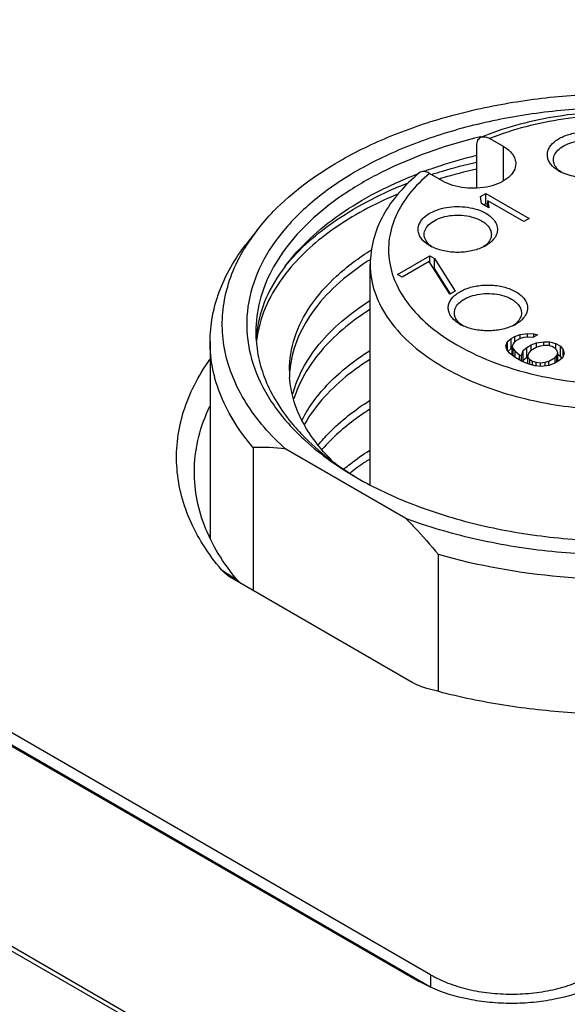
# Model space of a CAD drawing. Header units: inches. Extents: x 0 to 34, y 0 to 22.
# Tile 42 of 103: x 29.82 to 30.173, y 17.027 to 17.662. Entities that reach past the tile are written whole.
import ezdxf

# ---------------------------------------------------------------- set-up
doc = ezdxf.new("R2010")
doc.units = ezdxf.units.IN
doc.header["$LTSCALE"] = 1.87
doc.header["$MEASUREMENT"] = 0
doc.layers.get('0').update_dxf_attribs({"linetype": 'CONTINUOUS'})

msp = doc.modelspace()

# ---------------------------------------------------------------- linework, layer by layer
at = {"color": 7, "linetype": 'CONTINUOUS'}
for p, q in [((25.82707, 19.3666), (29.97506, 16.9716)), ((25.82512, 19.36457), (29.97311, 16.96957)), ((30.08507, 17.04573), (28.93402, 17.71034)), ((28.92665, 17.70608), (30.07771, 17.04148)), ((30.08466, 17.03793), (28.93402, 17.7023)), ((30.11751, 17.58636), (30.1172, 17.58628)), ((30.12331, 17.58523), (30.13195, 17.58024)), ((30.11482, 17.55325), (30.11482, 17.58048)), ((30.13195, 17.58024), (30.13195, 17.55775)), ((30.09298, 17.55774), (30.08433, 17.56272)), ((30.16938, 17.56345), (30.16802, 17.5645)), ((30.11733, 17.54769), (30.12081, 17.5497)), ((30.12081, 17.5497), (30.14865, 17.53362)), ((30.12081, 17.54327), (30.12081, 17.5497)), ((30.118, 17.54329), (30.11733, 17.54769)), ((30.12274, 17.54055), (30.118, 17.54329)), ((30.11942, 17.54247), (30.12081, 17.54327)), ((30.12081, 17.54327), (30.12207, 17.54254)), ((30.14517, 17.53162), (30.12207, 17.54495)), ((30.12207, 17.54495), (30.12274, 17.54055)), ((30.12207, 17.54093), (30.12207, 17.54495)), ((30.14865, 17.53362), (30.14517, 17.53162)), ((29.97311, 17.52611), (29.96592, 17.51683)), ((30.12764, 17.52346), (30.12685, 17.5218)), ((30.08594, 17.51533), (30.08463, 17.51635)), ((30.12058, 17.51635), (30.11917, 17.51526)), ((30.06374, 17.49746), (30.08462, 17.50951)), ((30.08411, 17.50579), (30.06671, 17.49575)), ((30.09738, 17.48473), (30.08411, 17.50579)), ((30.08462, 17.50951), (30.08759, 17.5078)), ((30.08462, 17.50497), (30.08462, 17.50951)), ((30.08759, 17.5078), (30.10086, 17.48674)), ((30.08759, 17.50138), (30.08759, 17.5078)), ((30.0461, 17.36212), (30.0461, 17.50389)), ((30.08649, 17.502), (30.08759, 17.50138)), ((30.09788, 17.48505), (30.08759, 17.50138)), ((30.06671, 17.49575), (30.06374, 17.49746)), ((30.10086, 17.48674), (30.09738, 17.48473)), ((30.10395, 17.46546), (30.1016, 17.46702)), ((30.10539, 17.46471), (30.10406, 17.46573)), ((30.14002, 17.46573), (30.13868, 17.4647)), ((29.94276, 17.45418), (29.94276, 17.32751)), ((30.13362, 17.45149), (30.13475, 17.45419)), ((30.13475, 17.45419), (30.13705, 17.4562)), ((30.13475, 17.44846), (30.13475, 17.45419)), ((30.13705, 17.4562), (30.13937, 17.45754)), ((30.13705, 17.44977), (30.13705, 17.4562)), ((30.13943, 17.45416), (30.13829, 17.45281)), ((30.13937, 17.45754), (30.14287, 17.45887)), ((30.13937, 17.45416), (30.13937, 17.45754)), ((30.14291, 17.45617), (30.13943, 17.45416)), ((30.14287, 17.45887), (30.14754, 17.45952)), ((30.14287, 17.45617), (30.14287, 17.45887)), ((30.14525, 17.45683), (30.14291, 17.45617)), ((30.14817, 17.45715), (30.14525, 17.45683)), ((30.14754, 17.45952), (30.15165, 17.45916)), ((30.14754, 17.45715), (30.14754, 17.45952)), ((30.15111, 17.45679), (30.14817, 17.45715)), ((30.15401, 17.45847), (30.15111, 17.45679)), ((30.15165, 17.45916), (30.15401, 17.45847)), ((30.15165, 17.45711), (30.15165, 17.45916)), ((30.15351, 17.4534), (30.15819, 17.45404)), ((30.15819, 17.45404), (30.16171, 17.45402)), ((30.15819, 17.45167), (30.15819, 17.45404)), ((30.16171, 17.45402), (30.16583, 17.45298)), ((30.16171, 17.4515), (30.16171, 17.45402)), ((30.13425, 17.44911), (30.13362, 17.45149)), ((30.13605, 17.44673), (30.13425, 17.44911)), ((30.13705, 17.44977), (30.13514, 17.4481)), ((30.13705, 17.44977), (30.13773, 17.45017)), ((30.13829, 17.45281), (30.13773, 17.45112)), ((30.13773, 17.45112), (30.13835, 17.44943)), ((30.13773, 17.44545), (30.13773, 17.45112)), ((30.13835, 17.44943), (30.13955, 17.44807)), ((30.13835, 17.44498), (30.13835, 17.44943)), ((30.13955, 17.44807), (30.14252, 17.44568)), ((30.13955, 17.444), (30.13955, 17.44807)), ((30.1437, 17.445), (30.14482, 17.44837)), ((30.14482, 17.44837), (30.14712, 17.45039)), ((30.14482, 17.44194), (30.14482, 17.44837)), ((30.14712, 17.45039), (30.15002, 17.45206)), ((30.14712, 17.44396), (30.14712, 17.45039)), ((30.1495, 17.44834), (30.14836, 17.447)), ((30.15356, 17.45069), (30.1495, 17.44834)), ((30.15002, 17.45206), (30.15351, 17.4534)), ((30.15002, 17.44864), (30.15002, 17.45206)), ((30.15351, 17.45069), (30.15351, 17.4534)), ((30.1559, 17.45135), (30.15356, 17.45069)), ((30.15882, 17.45167), (30.1559, 17.45135)), ((30.16117, 17.45166), (30.15882, 17.45167)), ((30.16352, 17.45097), (30.16117, 17.45166)), ((30.1653, 17.44994), (30.16352, 17.45097)), ((30.1665, 17.44858), (30.1653, 17.44994)), ((30.16583, 17.45298), (30.16879, 17.45127)), ((30.16583, 17.44934), (30.16583, 17.45298)), ((30.16711, 17.44688), (30.1665, 17.44858)), ((30.16879, 17.45127), (30.17059, 17.44889)), ((30.16879, 17.44484), (30.16879, 17.45127)), ((30.17059, 17.44889), (30.17122, 17.44652)), ((30.17059, 17.44501), (30.17059, 17.44889)), ((30.13962, 17.444), (30.13605, 17.44673)), ((30.14377, 17.44161), (30.13962, 17.444)), ((30.14252, 17.44568), (30.1437, 17.445)), ((30.14252, 17.44233), (30.14252, 17.44568)), ((30.1437, 17.44161), (30.1437, 17.445)), ((30.14849, 17.43955), (30.14377, 17.44161)), ((30.14482, 17.44194), (30.14461, 17.44133)), ((30.14712, 17.44396), (30.14482, 17.44194)), ((30.14712, 17.44396), (30.1478, 17.44435)), ((30.14836, 17.447), (30.1478, 17.44531)), ((30.1478, 17.44531), (30.14783, 17.44395)), ((30.1478, 17.44395), (30.1478, 17.44531)), ((30.14783, 17.44395), (30.14902, 17.44259)), ((30.14783, 17.43984), (30.14783, 17.44395)), ((30.14902, 17.44259), (30.1508, 17.44157)), ((30.14902, 17.43942), (30.14902, 17.44259)), ((30.1508, 17.44157), (30.15316, 17.44088)), ((30.1508, 17.43897), (30.1508, 17.44157)), ((30.15902, 17.44084), (30.16135, 17.4415)), ((30.16135, 17.4415), (30.16541, 17.44385)), ((30.16135, 17.4388), (30.16135, 17.4415)), ((30.16779, 17.4418), (30.16489, 17.44013)), ((30.16541, 17.44385), (30.16656, 17.44519)), ((30.16541, 17.44043), (30.16541, 17.44385)), ((30.16656, 17.44519), (30.16711, 17.44688)), ((30.16656, 17.44109), (30.16656, 17.44519)), ((30.16711, 17.44141), (30.16711, 17.44688)), ((30.16711, 17.44581), (30.16879, 17.44484)), ((30.1701, 17.44382), (30.16779, 17.4418)), ((30.16976, 17.44356), (30.16879, 17.44484)), ((30.17122, 17.44652), (30.1701, 17.44382)), ((30.15261, 17.43851), (30.14849, 17.43955)), ((30.15672, 17.43815), (30.15261, 17.43851)), ((30.15316, 17.44088), (30.15609, 17.44052)), ((30.15316, 17.43851), (30.15316, 17.44088)), ((30.15609, 17.44052), (30.15902, 17.44084)), ((30.15609, 17.43815), (30.15609, 17.44052)), ((30.1614, 17.4388), (30.15672, 17.43815)), ((30.15902, 17.43847), (30.15902, 17.44084)), ((30.16489, 17.44013), (30.1614, 17.4388)), ((29.97061, 17.38579), (29.97061, 17.29358)), ((30.06914, 17.34004), (29.99154, 17.38485)), ((29.94262, 17.32779), (29.94254, 17.32772)), ((29.9426, 17.32769), (29.94267, 17.32776)), ((30.09006, 17.22856), (30.09006, 17.31682)), ((29.95014, 17.30697), (29.96048, 17.30024)), ((29.95688, 17.30151), (29.95624, 17.30189)), ((30.07318, 17.23436), (29.95688, 17.30151)), ((29.96267, 17.29814), (29.96048, 17.30024)), ((30.08505, 17.03771), (30.07771, 17.04148)), ((30.08507, 17.04573), (30.08507, 17.03776))]:
    msp.add_line(p, q, dxfattribs=at)
for centre, radius, start, end in [((30.19082, 17.40515), 0.19513, 110.55798, 111.9885), ((30.18148, 17.29254), 0.28951, 111.00425, 111.17064), ((30.18413, 17.28549), 0.29705, 109.78911, 110.45222), ((30.18758, 17.24223), 0.33133, 102.69782, 106.7193), ((30.17717, 17.57516), 0.01405, 225.05742, 229.36181), ((30.18064, 17.58633), 0.0255, 240.03938, 243.8476), ((30.1811, 17.26495), 0.3077, 106.78039, 107.06476), ((30.07091, 17.45013), 0.12385, 142.16057, 147.61111), ((30.06463, 17.45417), 0.11638, 147.63399, 149.06508), ((30.09378, 17.52701), 0.01405, 225.05742, 229.36181), ((30.0972, 17.5381), 0.02541, 240.03707, 243.70835), ((30.10788, 17.53834), 0.02569, 296.02321, 299.94694), ((30.11144, 17.527), 0.01403, 310.64187, 314.95682), ((30.13979, 17.35898), 0.17528, 122.35795, 122.97325), ((30.04643, 17.45127), 0.07412, 172.90641, 175.76939), ((30.11321, 17.47639), 0.01405, 225.05755, 229.36762), ((30.11665, 17.4875), 0.02544, 240.03762, 243.74313), ((30.12739, 17.48757), 0.02552, 296.21855, 299.96351), ((30.13088, 17.47638), 0.01403, 310.6429, 314.95684), ((30.04726, 17.44609), 0.07496, 169.25419, 173.37019), ((30.05982, 17.43556), 0.06588, 179.98126, 183.98003), ((30.096, 17.49295), 0.13769, 221.35326, 222.91716), ((29.97655, 17.28523), 0.10074, 81.44415, 93.37844), ((30.15212, 17.56533), 0.22963, 239.99941, 240.60463), ((30.04683, 17.27257), 0.11869, 151.39229, 151.87513)]:
    msp.add_arc(centre, radius, start, end, dxfattribs=at)
for points, knots in [([(30.02616, 17.5706), (30.03688, 17.57679), (30.06007, 17.58793), (30.09766, 17.60053), (30.13837, 17.60933), (30.18104, 17.61407), (30.22449, 17.61463), (30.26749, 17.61099), (30.30883, 17.60325), (30.33526, 17.59527), (30.34787, 17.59059)], [0, 0, 0, 0, 0.112024, 0.23198, 0.358118, 0.48826, 0.619988, 0.750793, 0.878211, 1, 1, 1, 1]), ([(30.37972, 17.56417), (30.36921, 17.57023), (30.34643, 17.58109), (30.30944, 17.59318), (30.26938, 17.60137), (30.22747, 17.60541), (30.18498, 17.60518), (30.1432, 17.60068), (30.10342, 17.59206), (30.06682, 17.57957), (30.03451, 17.56357), (30.00745, 17.5445), (29.98645, 17.52285), (29.97224, 17.49913), (29.96553, 17.47398), (29.96684, 17.44842), (29.97603, 17.42365), (29.98651, 17.40896), (29.99265, 17.40199)], [0, 0, 0, 0, 0.065815, 0.136439, 0.210736, 0.287301, 0.36458, 0.440975, 0.514941, 0.585097, 0.65034, 0.709985, 0.763937, 0.81289, 0.858472, 0.90313, 0.949564, 1, 1, 1, 1]), ([(30.3166, 17.57799), (30.30278, 17.5854), (30.27173, 17.59678), (30.22194, 17.60393), (30.17089, 17.60168), (30.13774, 17.59365), (30.1223, 17.58785)], [0, 0, 0, 0, 0.235823, 0.491675, 0.752033, 1, 1, 1, 1]), ([(30.31499, 17.57501), (30.30859, 17.57871), (30.29471, 17.58535), (30.26404, 17.59549), (30.22204, 17.6018), (30.17134, 17.59951), (30.13845, 17.59123), (30.12331, 17.58523)], [0, 0, 0, 0, 0.112382, 0.232863, 0.489889, 0.752439, 1, 1, 1, 1]), ([(30.16186, 17.56978), (30.1614, 17.57053), (30.16067, 17.5721), (30.16028, 17.57466), (30.16066, 17.57721), (30.16222, 17.58063), (30.16611, 17.58441), (30.17257, 17.58757), (30.18039, 17.58937), (30.1888, 17.58963), (30.1969, 17.58834), (30.20191, 17.58639), (30.20409, 17.58513)], [0, 0, 0, 0, 0.047006, 0.091631, 0.136231, 0.183182, 0.290069, 0.418298, 0.563514, 0.716259, 0.865213, 1, 1, 1, 1]), ([(30.1172, 17.58628), (30.09691, 17.58137), (30.06782, 17.57158), (30.03334, 17.55272), (30.01193, 17.537), (29.99466, 17.51958), (29.98192, 17.50077), (29.97407, 17.48093), (29.97229, 17.4672), (29.97229, 17.46049)], [0, 0, 0, 0, 0.304747, 0.443854, 0.572681, 0.691183, 0.800305, 0.902158, 1, 1, 1, 1]), ([(30.11482, 17.58048), (30.11482, 17.58114), (30.11493, 17.58237), (30.11549, 17.58404), (30.11644, 17.58535), (30.11731, 17.5859), (30.11776, 17.58609)], [0, 0, 0, 0, 0.291929, 0.55021, 0.781069, 1, 1, 1, 1]), ([(30.11776, 17.58609), (30.11857, 17.58641), (30.12059, 17.58652), (30.1224, 17.58575), (30.12331, 17.58523)], [0, 0, 0, 0, 0.452256, 1, 1, 1, 1]), ([(30.16434, 17.57146), (30.16434, 17.57271), (30.1651, 17.57542), (30.16804, 17.57877), (30.17239, 17.58142), (30.17782, 17.58323), (30.1839, 17.58409), (30.19016, 17.58391), (30.19608, 17.58273), (30.1997, 17.58123), (30.20131, 17.58031)], [0, 0, 0, 0, 0.086939, 0.186413, 0.303807, 0.437622, 0.582121, 0.729438, 0.871173, 1, 1, 1, 1]), ([(30.13195, 17.58024), (30.13316, 17.57954), (30.13535, 17.57803), (30.13797, 17.57527), (30.13963, 17.57222), (30.14002, 17.57004), (30.14002, 17.56899)], [0, 0, 0, 0, 0.289697, 0.549083, 0.782214, 1, 1, 1, 1]), ([(29.97311, 17.52611), (29.97639, 17.53035), (29.99169, 17.5478), (30.01074, 17.5617), (30.02616, 17.5706)], [0, 0, 0, 0, 0.231438, 1, 1, 1, 1]), ([(30.08357, 17.56499), (30.08608, 17.5659), (30.09635, 17.56944), (30.10681, 17.57245), (30.11476, 17.57443)], [0, 0, 0, 0, 0.24547, 1, 1, 1, 1]), ([(30.0857, 17.562), (30.08805, 17.56276), (30.09764, 17.56578), (30.10738, 17.56833), (30.11477, 17.57002)], [0, 0, 0, 0, 0.245826, 1, 1, 1, 1]), ([(30.14002, 17.56899), (30.14002, 17.5674), (30.13906, 17.56396), (30.13531, 17.55969), (30.12978, 17.55632), (30.12287, 17.55401), (30.11513, 17.55293), (30.10716, 17.55315), (30.09963, 17.55465), (30.09502, 17.55656), (30.09298, 17.55774)], [0, 0, 0, 0, 0.086935, 0.186407, 0.303795, 0.437604, 0.582101, 0.729422, 0.871167, 1, 1, 1, 1]), ([(30.1679, 17.56423), (30.16725, 17.56461), (30.16494, 17.56609), (30.16289, 17.56807), (30.16186, 17.56978)], [0, 0, 0, 0, 0.274712, 1, 1, 1, 1]), ([(30.16724, 17.56521), (30.16637, 17.56609), (30.16492, 17.568), (30.16434, 17.57036), (30.16434, 17.57146)], [0, 0, 0, 0, 0.527888, 1, 1, 1, 1]), ([(29.99109, 17.50257), (30.00073, 17.51567), (30.02005, 17.5331), (30.05034, 17.55118), (30.06776, 17.55896), (30.07692, 17.56251)], [0, 0, 0, 0, 0.460863, 0.721215, 1, 1, 1, 1]), ([(30.07775, 17.56297), (30.07296, 17.55903), (30.06423, 17.55063), (30.05402, 17.53613), (30.04758, 17.52039), (30.0461, 17.50933), (30.0461, 17.50389)], [0, 0, 0, 0, 0.269093, 0.522253, 0.76404, 1, 1, 1, 1]), ([(30.08433, 17.56272), (30.07966, 17.55879), (30.07134, 17.55048), (30.06228, 17.53611), (30.05766, 17.52085), (30.05781, 17.50526), (30.06271, 17.49004), (30.07204, 17.47574), (30.08538, 17.46272), (30.09615, 17.45544), (30.10202, 17.45205)], [0, 0, 0, 0, 0.134279, 0.25621, 0.369456, 0.479666, 0.593301, 0.715911, 0.851021, 1, 1, 1, 1]), ([(30.08433, 17.56272), (30.08374, 17.56307), (30.08257, 17.56361), (30.08077, 17.56398), (30.07909, 17.5638), (30.07814, 17.56329), (30.07775, 17.56297)], [0, 0, 0, 0, 0.292103, 0.550463, 0.781098, 1, 1, 1, 1]), ([(30.19132, 17.56023), (30.18748, 17.55976), (30.17994, 17.55983), (30.17262, 17.56185), (30.1694, 17.56343)], [0, 0, 0, 0, 0.518848, 1, 1, 1, 1]), ([(29.99109, 17.50257), (30.00043, 17.51427), (30.0253, 17.53576), (30.05443, 17.5503), (30.0706, 17.55659)], [0, 0, 0, 0, 0.463052, 1, 1, 1, 1]), ([(30.06309, 17.54905), (30.05582, 17.54597), (30.04197, 17.53935), (30.01754, 17.52444), (30.00172, 17.51056), (29.99331, 17.50026)], [0, 0, 0, 0, 0.276119, 0.535321, 1, 1, 1, 1]), ([(30.07757, 17.5296), (30.07865, 17.53252), (30.08267, 17.53633), (30.08921, 17.53931), (30.09762, 17.54145), (30.10663, 17.54153), (30.11513, 17.53961), (30.11898, 17.53797), (30.1207, 17.53698)], [0, 0, 0, 0, 0.195999, 0.318639, 0.453947, 0.738491, 0.875232, 1, 1, 1, 1]), ([(30.1207, 17.53698), (30.1221, 17.53617), (30.12458, 17.53439), (30.12729, 17.53099), (30.12846, 17.52716), (30.12806, 17.52461), (30.12764, 17.52346)], [0, 0, 0, 0, 0.293821, 0.548844, 0.77653, 1, 1, 1, 1]), ([(30.08095, 17.52332), (30.08095, 17.52456), (30.08171, 17.52727), (30.08465, 17.53062), (30.089, 17.53327), (30.09443, 17.53508), (30.10051, 17.53594), (30.10677, 17.53576), (30.11268, 17.53458), (30.11631, 17.53308), (30.11792, 17.53216)], [0, 0, 0, 0, 0.086939, 0.186413, 0.303807, 0.437622, 0.582121, 0.729438, 0.871173, 1, 1, 1, 1]), ([(30.11792, 17.53216), (30.11887, 17.53161), (30.12059, 17.53042), (30.12265, 17.52825), (30.12395, 17.52586), (30.12426, 17.52414), (30.12426, 17.52332)], [0, 0, 0, 0, 0.289695, 0.549078, 0.78221, 1, 1, 1, 1]), ([(30.07852, 17.52154), (30.07777, 17.52274), (30.07672, 17.52544), (30.0771, 17.52832), (30.07757, 17.5296)], [0, 0, 0, 0, 0.508734, 1, 1, 1, 1]), ([(30.08451, 17.51608), (30.08386, 17.51645), (30.08158, 17.51792), (30.07956, 17.51987), (30.07852, 17.52154)], [0, 0, 0, 0, 0.274391, 1, 1, 1, 1]), ([(30.08385, 17.51706), (30.08298, 17.51794), (30.08153, 17.51985), (30.08095, 17.52221), (30.08095, 17.52332)], [0, 0, 0, 0, 0.527888, 1, 1, 1, 1]), ([(30.12685, 17.5218), (30.12652, 17.52125), (30.12489, 17.51894), (30.12258, 17.51717), (30.1207, 17.51608)], [0, 0, 0, 0, 0.227195, 1, 1, 1, 1]), ([(30.12426, 17.52332), (30.12426, 17.52221), (30.12368, 17.51985), (30.12223, 17.51794), (30.12136, 17.51706)], [0, 0, 0, 0, 0.472112, 1, 1, 1, 1]), ([(29.94276, 17.45418), (29.94276, 17.45957), (29.94377, 17.47049), (29.94985, 17.49238), (29.95874, 17.50756), (29.96592, 17.51683)], [0, 0, 0, 0, 0.238291, 0.481719, 1, 1, 1, 1]), ([(29.99154, 17.38485), (29.98172, 17.39367), (29.96874, 17.40834), (29.95716, 17.43064), (29.95195, 17.44739), (29.95008, 17.46442), (29.95159, 17.48146), (29.95645, 17.49825), (29.96172, 17.50884), (29.96481, 17.514)], [0, 0, 0, 0, 0.27488, 0.400682, 0.520909, 0.638084, 0.755103, 0.874879, 1, 1, 1, 1]), ([(29.99394, 17.43558), (29.99394, 17.44274), (29.99644, 17.45762), (30.00724, 17.47852), (30.02439, 17.49769), (30.03887, 17.50838), (30.04686, 17.51338)], [0, 0, 0, 0, 0.219079, 0.452669, 0.711239, 1, 1, 1, 1]), ([(30.11914, 17.51526), (30.11669, 17.51406), (30.1112, 17.5123), (30.10253, 17.51146), (30.09387, 17.51233), (30.08839, 17.51411), (30.08595, 17.51531)], [0, 0, 0, 0, 0.23989, 0.500298, 0.760509, 1, 1, 1, 1]), ([(30.04439, 17.50602), (30.03724, 17.50138), (30.02423, 17.49154), (30.0085, 17.4742), (29.99799, 17.45544), (29.99476, 17.44202), (29.99419, 17.43548)], [0, 0, 0, 0, 0.285888, 0.544458, 0.779813, 1, 1, 1, 1]), ([(29.99111, 17.50257), (29.98624, 17.49622), (29.97807, 17.48291), (29.97379, 17.46781), (29.97287, 17.46042)], [0, 0, 0, 0, 0.518365, 1, 1, 1, 1]), ([(29.99331, 17.50026), (29.98837, 17.49422), (29.97995, 17.48158), (29.97496, 17.46717), (29.97361, 17.46007)], [0, 0, 0, 0, 0.519165, 1, 1, 1, 1]), ([(30.0461, 17.50389), (30.0461, 17.4977), (30.04839, 17.48481), (30.05817, 17.46685), (30.07361, 17.4506), (30.08654, 17.4417), (30.09367, 17.43758)], [0, 0, 0, 0, 0.217777, 0.450961, 0.710197, 1, 1, 1, 1]), ([(30.09367, 17.43758), (30.10569, 17.43064), (30.13291, 17.41941), (30.17727, 17.41054), (30.2242, 17.40924), (30.26982, 17.41564), (30.30479, 17.42732), (30.32865, 17.4403), (30.34346, 17.45112), (30.35542, 17.46313), (30.36424, 17.4761), (30.36967, 17.48979), (30.37091, 17.49927), (30.37091, 17.50389)], [0, 0, 0, 0, 0.128647, 0.2702, 0.417314, 0.561621, 0.695256, 0.756263, 0.812755, 0.864707, 0.91253, 0.957149, 1, 1, 1, 1]), ([(30.0982, 17.47054), (30.0977, 17.47129), (30.09687, 17.47286), (30.09634, 17.47544), (30.09659, 17.47804), (30.09801, 17.48152), (30.10182, 17.48542), (30.10826, 17.48868), (30.11613, 17.49057), (30.12463, 17.49088), (30.13285, 17.48961), (30.13792, 17.48764), (30.14013, 17.48636)], [0, 0, 0, 0, 0.047845, 0.092845, 0.137397, 0.183973, 0.289726, 0.417142, 0.56217, 0.715245, 0.864749, 1, 1, 1, 1]), ([(30.14013, 17.48636), (30.1417, 17.48545), (30.14444, 17.48345), (30.14725, 17.47947), (30.14795, 17.47499), (30.14692, 17.47223), (30.14618, 17.47101)], [0, 0, 0, 0, 0.293198, 0.543279, 0.768193, 1, 1, 1, 1]), ([(29.99615, 17.42044), (29.99763, 17.42611), (30.00221, 17.43751), (30.01302, 17.4533), (30.02768, 17.46795), (30.0393, 17.47643), (30.0456, 17.48044)], [0, 0, 0, 0, 0.221297, 0.458972, 0.717784, 1, 1, 1, 1]), ([(30.10039, 17.4727), (30.10039, 17.47395), (30.10114, 17.47665), (30.10409, 17.48), (30.10843, 17.48265), (30.11386, 17.48446), (30.11995, 17.48532), (30.1262, 17.48515), (30.13212, 17.48396), (30.13575, 17.48247), (30.13735, 17.48154)], [0, 0, 0, 0, 0.086939, 0.186413, 0.303807, 0.437622, 0.582121, 0.729438, 0.871173, 1, 1, 1, 1]), ([(30.13735, 17.48154), (30.1383, 17.48099), (30.14003, 17.4798), (30.14209, 17.47764), (30.14339, 17.47524), (30.14369, 17.47352), (30.14369, 17.4727)], [0, 0, 0, 0, 0.289695, 0.549078, 0.78221, 1, 1, 1, 1]), ([(30.04561, 17.47466), (30.03954, 17.47079), (30.02833, 17.46265), (30.01405, 17.44865), (30.00332, 17.43359), (29.99854, 17.42271), (29.99689, 17.41728)], [0, 0, 0, 0, 0.281092, 0.539811, 0.778054, 1, 1, 1, 1]), ([(30.1016, 17.46702), (30.10126, 17.46728), (30.1, 17.46832), (30.09888, 17.46955), (30.0982, 17.47054)], [0, 0, 0, 0, 0.264812, 1, 1, 1, 1]), ([(30.10112, 17.46946), (30.101, 17.46972), (30.10059, 17.47075), (30.10039, 17.47187), (30.10039, 17.4727)], [0, 0, 0, 0, 0.257716, 1, 1, 1, 1]), ([(30.10329, 17.46645), (30.10306, 17.46668), (30.10221, 17.46759), (30.10151, 17.46864), (30.10112, 17.46946)], [0, 0, 0, 0, 0.264331, 1, 1, 1, 1]), ([(30.14618, 17.47101), (30.14585, 17.47048), (30.14423, 17.46824), (30.14197, 17.46653), (30.14013, 17.46546)], [0, 0, 0, 0, 0.227602, 1, 1, 1, 1]), ([(30.14369, 17.4727), (30.14369, 17.47159), (30.14312, 17.46923), (30.14167, 17.46732), (30.14079, 17.46645)], [0, 0, 0, 0, 0.472112, 1, 1, 1, 1]), ([(29.97229, 17.46049), (29.97229, 17.45559), (29.97323, 17.44565), (29.9789, 17.42573), (29.98717, 17.41197), (29.99383, 17.40359)], [0, 0, 0, 0, 0.237808, 0.480974, 1, 1, 1, 1]), ([(30.10202, 17.45205), (30.11021, 17.44733), (30.12826, 17.43915), (30.15772, 17.43095), (30.18954, 17.42658), (30.22223, 17.42626), (30.25429, 17.42998), (30.28424, 17.43759), (30.31069, 17.44873), (30.32607, 17.45878), (30.33268, 17.46434)], [0, 0, 0, 0, 0.116791, 0.243523, 0.376837, 0.512656, 0.646659, 0.774706, 0.893274, 1, 1, 1, 1]), ([(30.13866, 17.46468), (30.13621, 17.46347), (30.13072, 17.4617), (30.12203, 17.46084), (30.11334, 17.4617), (30.10785, 17.46348), (30.1054, 17.46469)], [0, 0, 0, 0, 0.239618, 0.499996, 0.760351, 1, 1, 1, 1]), ([(29.97061, 17.38579), (29.96207, 17.39569), (29.95137, 17.41213), (29.94398, 17.43622), (29.94276, 17.44826), (29.94276, 17.45418)], [0, 0, 0, 0, 0.521471, 0.763784, 1, 1, 1, 1]), ([(30.00209, 17.4037), (30.00656, 17.4124), (30.01948, 17.42936), (30.03619, 17.4423), (30.0456, 17.4483)], [0, 0, 0, 0, 0.466943, 1, 1, 1, 1]), ([(29.95014, 17.30697), (29.94585, 17.31205), (29.93812, 17.3225), (29.92917, 17.33932), (29.92334, 17.35665), (29.92072, 17.37427), (29.92136, 17.39197), (29.92525, 17.4095), (29.93231, 17.42665), (29.93889, 17.4374), (29.94262, 17.44264)], [0, 0, 0, 0, 0.135365, 0.263542, 0.386227, 0.505601, 0.624182, 0.744569, 0.869174, 1, 1, 1, 1]), ([(30.04561, 17.44251), (30.04103, 17.4396), (30.02491, 17.42827), (30.01085, 17.41348), (30.00378, 17.40104)], [0, 0, 0, 0, 0.274609, 1, 1, 1, 1]), ([(30.02142, 17.37755), (30.01373, 17.38507), (30.00381, 17.39768), (29.99616, 17.4167), (29.99443, 17.42627), (29.9941, 17.43099)], [0, 0, 0, 0, 0.527405, 0.768213, 1, 1, 1, 1]), ([(30.01261, 17.38754), (30.01476, 17.3902), (30.02451, 17.40108), (30.03617, 17.41015), (30.0456, 17.41615)], [0, 0, 0, 0, 0.234018, 1, 1, 1, 1]), ([(29.93265, 17.37296), (29.93287, 17.37967), (29.93482, 17.39332), (29.9396, 17.40623), (29.9426, 17.4125)], [0, 0, 0, 0, 0.491495, 1, 1, 1, 1]), ([(30.04561, 17.41037), (30.04263, 17.40848), (30.03165, 17.40101), (30.02158, 17.39213), (30.01516, 17.38478)], [0, 0, 0, 0, 0.265284, 1, 1, 1, 1]), ([(29.99383, 17.40359), (29.99659, 17.40011), (30.00926, 17.38583), (30.02471, 17.37418), (30.0372, 17.36659)], [0, 0, 0, 0, 0.23312, 1, 1, 1, 1]), ([(29.99517, 17.3992), (29.99802, 17.39613), (30.01074, 17.38362), (30.02549, 17.37328), (30.0373, 17.36646)], [0, 0, 0, 0, 0.235077, 1, 1, 1, 1]), ([(30.02929, 17.37215), (30.03055, 17.37319), (30.03579, 17.37741), (30.04131, 17.38127), (30.0456, 17.38401)], [0, 0, 0, 0, 0.24302, 1, 1, 1, 1]), ([(30.04561, 17.37822), (30.04452, 17.37754), (30.04031, 17.37479), (30.03622, 17.37186), (30.03327, 17.36956)], [0, 0, 0, 0, 0.255207, 1, 1, 1, 1]), ([(29.96048, 17.30024), (29.95588, 17.30568), (29.9477, 17.31692), (29.93863, 17.33515), (29.93336, 17.35393), (29.93245, 17.36669), (29.93265, 17.37296)], [0, 0, 0, 0, 0.268657, 0.521686, 0.763552, 1, 1, 1, 1]), ([(30.0394, 17.36526), (30.05107, 17.35869), (30.07648, 17.3471), (30.11774, 17.33479), (30.16229, 17.32721), (30.20851, 17.32466), (30.25474, 17.32721), (30.29929, 17.33479), (30.34055, 17.34711), (30.36596, 17.35869), (30.37762, 17.36527)], [0, 0, 0, 0, 0.114485, 0.237716, 0.367228, 0.500006, 0.632784, 0.762296, 0.885529, 1, 1, 1, 1]), ([(30.06914, 17.34004), (30.07095, 17.33822), (30.0782, 17.33074), (30.08507, 17.32288), (30.09006, 17.31682)], [0, 0, 0, 0, 0.246522, 1, 1, 1, 1]), ([(30.25846, 17.31924), (30.24219, 17.31739), (30.20939, 17.31552), (30.1606, 17.3181), (30.11351, 17.32593), (30.08343, 17.33474), (30.06914, 17.34004)], [0, 0, 0, 0, 0.255897, 0.511909, 0.761841, 1, 1, 1, 1]), ([(30.39642, 17.34568), (30.38629, 17.33983), (30.3645, 17.3292), (30.31653, 17.31233), (30.25058, 17.30025), (30.16944, 17.29998), (30.11569, 17.30946), (30.09006, 17.31682)], [0, 0, 0, 0, 0.111441, 0.230274, 0.483758, 0.745906, 1, 1, 1, 1]), ([(29.95624, 17.30189), (29.95563, 17.30226), (29.95342, 17.30371), (29.95139, 17.30548), (29.95014, 17.30697)], [0, 0, 0, 0, 0.267279, 1, 1, 1, 1]), ([(30.41326, 17.2632), (30.4024, 17.25683), (30.379, 17.24523), (30.34112, 17.23168), (30.30009, 17.22166), (30.25688, 17.2154), (30.21252, 17.21306), (30.16806, 17.21469), (30.12456, 17.22025), (30.09632, 17.22662), (30.08263, 17.23047)], [0, 0, 0, 0, 0.111036, 0.22952, 0.354041, 0.48284, 0.613929, 0.74521, 0.874572, 1, 1, 1, 1]), ([(30.08263, 17.23047), (30.08176, 17.23071), (30.07851, 17.23173), (30.07535, 17.2331), (30.07318, 17.23436)], [0, 0, 0, 0, 0.262546, 1, 1, 1, 1]), ([(30.08507, 17.04573), (30.08864, 17.04367), (30.09648, 17.04004), (30.10922, 17.03614), (30.12303, 17.03378), (30.13736, 17.03299), (30.15168, 17.03379), (30.16549, 17.03616), (30.17823, 17.04006), (30.18606, 17.04369), (30.18963, 17.04576)], [0, 0, 0, 0, 0.113973, 0.237373, 0.367091, 0.500036, 0.632971, 0.762665, 0.886039, 1, 1, 1, 1]), ([(30.18965, 17.03774), (30.18182, 17.03416), (30.16903, 17.03027), (30.15132, 17.02769), (30.13736, 17.02703), (30.12339, 17.02769), (30.10567, 17.03025), (30.09289, 17.03414), (30.08505, 17.03771)], [0, 0, 0, 0, 0.240749, 0.369201, 0.499967, 0.630741, 0.759211, 1, 1, 1, 1])]:
    msp.add_open_spline(points, degree=3, knots=knots, dxfattribs=at)

doc.saveas('drawing.dxf')
